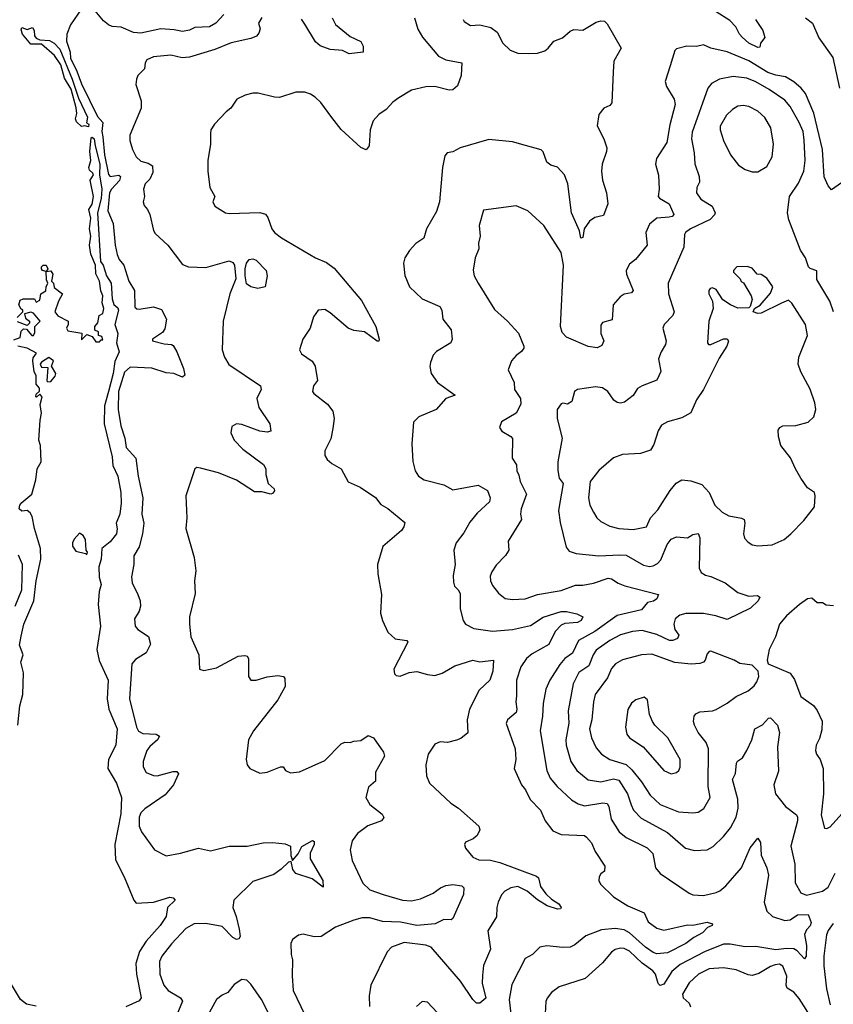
# Model space of a CAD drawing. Extents: x 1954683 to 2060285, y 904798 to 1016299.
# Tile 154 of 256: x 2033903 to 2038414, y 929099 to 934555. Entities that reach past the tile are written whole.
import ezdxf

# ---------------------------------------------------------------- set-up
doc = ezdxf.new("R2010")
doc.units = 0

msp = doc.modelspace()

# ---------------------------------------------------------------- linework, layer by layer
at = {"layer": '0CON10XD'}
for points in [[(2034245, 934615.2), (2034184.2, 934525.8), (2034164.6, 934475), (2034161.8, 934435), (2034182.2, 934375), (2034185, 934342.3), (2034220.4, 934270.4), (2034245, 934198.7), (2034335, 934019.2), (2034363.5, 933985), (2034359.4, 933935), (2034363.7, 933906.3), (2034373.8, 933805), (2034396.1, 933696.1), (2034405, 933686.5), (2034453.3, 933693.3), (2034462.9, 933685), (2034456.8, 933663.2), (2034412.1, 933615), (2034401.2, 933595), (2034392.1, 933495), (2034420.7, 933425), (2034431.9, 933305), (2034442.9, 933252.9), (2034455, 933225.5), (2034480.8, 933195), (2034509.2, 933105), (2034539.3, 933055), (2034541.9, 932961.9), (2034552, 932952), (2034565, 932950.9), (2034645, 932962.7), (2034688.8, 932948.8), (2034716.7, 932895), (2034708, 932842), (2034695, 932820.8), (2034640, 932785), (2034640, 932775), (2034705, 932758.1), (2034745, 932755.6), (2034755, 932748.6), (2034774.5, 932715), (2034811.4, 932621.4)], [(2035035, 934584), (2034990, 934535), (2034954.7, 934514.7), (2034875, 934512.1), (2034845, 934496.8), (2034805, 934489.2), (2034759, 934499), (2034686.1, 934503.9), (2034575, 934479.5), (2034535, 934484), (2034465, 934513.7), (2034415, 934517.8), (2034395, 934525.4), (2034368.1, 934548.1), (2034313.1, 934615)], [(2037983.3, 934555), (2038023.3, 934495), (2038034.1, 934455.9), (2038010, 934425), (2038006.7, 934403.3), (2037995, 934400), (2037945.8, 934425), (2037908.1, 934458.1), (2037893.2, 934475), (2037874.5, 934515), (2037839.9, 934549.9), (2037765, 934597.9)], [(2035245, 934566.2), (2035226.7, 934535), (2035235.8, 934505), (2035229.5, 934480.5), (2035215.7, 934464.3), (2035185, 934450.8), (2035075, 934427.1), (2034985, 934389.5), (2034845, 934346.7), (2034803.2, 934343.2), (2034740.9, 934359.1), (2034645, 934349.4), (2034608.3, 934331.7), (2034598.6, 934315), (2034595, 934282.5), (2034557.5, 934245), (2034550, 934225), (2034546.7, 934195), (2034576.2, 934105), (2034576.2, 934065), (2034514, 933915), (2034514, 933885), (2034528.8, 933835), (2034548.8, 933795), (2034575, 933771.1), (2034615, 933760), (2034638.9, 933745), (2034641.9, 933708.1), (2034625, 933670.8), (2034599.4, 933645), (2034589.2, 933615), (2034595.6, 933575), (2034588.6, 933545), (2034592.5, 933525), (2034612.1, 933502.1), (2034624.3, 933475), (2034645.8, 933385.8), (2034655, 933370), (2034724.5, 933304.5), (2034805, 933198.8), (2034840, 933185), (2034935, 933180.9), (2035065, 933218.9), (2035085, 933210), (2035094.3, 933195), (2035101.5, 933118.5), (2035068.2, 933035), (2035031.4, 932885), (2035025.8, 932725), (2035038, 932685), (2035063.4, 932643.4), (2035238, 932525), (2035242.5, 932505), (2035217.5, 932455), (2035228.2, 932405), (2035290, 932315), (2035295.7, 932274.3), (2035275, 932270), (2035235, 932274.6), (2035135, 932311.5), (2035105, 932316.2), (2035080, 932300), (2035074.6, 932265), (2035092.9, 932225), (2035139.5, 932175), (2035255, 932090), (2035268, 932065), (2035268, 932035), (2035281.2, 931985), (2035313.8, 931955), (2035315.8, 931944.2), (2035305, 931928.8), (2035295, 931926.2), (2035245, 931938.8), (2035205, 931938.8), (2035105, 932003.1), (2035005, 932042.9), (2034905, 932070), (2034885, 932072.5), (2034873.6, 932066.4), (2034824.2, 931915.8), (2034829.2, 931795), (2034824, 931735), (2034870.5, 931575), (2034878.9, 931501.1), (2034873.1, 931445), (2034876.9, 931375), (2034844.6, 931245), (2034843.8, 931205), (2034852.9, 931135), (2034896, 931035), (2034900, 930955), (2034925, 930948.8), (2034994.1, 930964.1), (2035115, 931027.5), (2035151.7, 931031.7), (2035165, 931027.5), (2035171.2, 931015), (2035171.2, 930915), (2035184, 930894), (2035215, 930894), (2035275, 930914), (2035335, 930921.2), (2035365.9, 930915.9), (2035373.3, 930905), (2035375, 930860), (2035334.2, 930785), (2035199.2, 930615), (2035172.5, 930565), (2035158, 930455), (2035163.8, 930425), (2035180, 930405), (2035235, 930380), (2035275, 930384.5), (2035350, 930415), (2035363.8, 930413.8), (2035377.5, 930395), (2035405, 930381.2), (2035455, 930386), (2035595, 930449.4), (2035685, 930542.9), (2035705, 930550.8), (2035735, 930548.8), (2035755, 930557.5), (2035795, 930561.4), (2035835, 930587.9), (2035865, 930575.8), (2035920.4, 930495), (2035926.5, 930473.5), (2035875.5, 930385), (2035875.4, 930334.6), (2035837.2, 930302.8), (2035821.9, 930245), (2035844, 930205), (2035912.7, 930152.7), (2035923, 930133), (2035910, 930115), (2035833, 930087), (2035775.4, 930044.6), (2035745.8, 930005), (2035735.7, 929955), (2035746.9, 929895), (2035805, 929769.2), (2035845, 929733.8), (2035917.6, 929707.6), (2036025, 929676.1), (2036075, 929672.5), (2036125, 929683.7), (2036194.8, 929715.2), (2036235.6, 929745), (2036265, 929756.3), (2036305, 929762.1), (2036355, 929755.7), (2036366, 929745), (2036363.4, 929706.6), (2036305, 929573.8), (2036295, 929566), (2036255, 929568.9), (2036206.2, 929545), (2036105.2, 929534.8), (2036015, 929553.1), (2035915, 929556.7), (2035845, 929577.8), (2035802.6, 929577.4), (2035755.6, 929565.6), (2035655, 929526.9), (2035575, 929473.8), (2035535, 929472), (2035475, 929486.7), (2035448.3, 929481.7), (2035415, 929457.5), (2035406.7, 929435), (2035408.8, 929375), (2035416.2, 929345), (2035413, 929257), (2035420, 929175), (2035524, 928955)], [(2036092.5, 934565), (2036111.4, 934501.4), (2036137.4, 934457.4), (2036225, 934353.1), (2036265, 934332.2), (2036353.8, 934315), (2036351.7, 934245), (2036331.3, 934188.7), (2036305, 934166.5), (2036285, 934163.5), (2036205, 934184.7), (2036155, 934182.2), (2036075.7, 934164.3), (2036005, 934121.9), (2035972.2, 934097.8), (2035935, 934058), (2035895, 934030), (2035862.5, 933995), (2035845.9, 933945), (2035840, 933855), (2035825, 933834), (2035795, 933846), (2035685, 933945.8), (2035633.4, 934013.4), (2035572, 934095), (2035542, 934125), (2035515, 934142.5), (2035485, 934152.5), (2035435, 934154), (2035344.2, 934124.2), (2035315, 934125.7), (2035225, 934147.5), (2035195, 934147.5), (2035152.7, 934137.3), (2035106.7, 934115), (2035073.8, 934065), (2035048, 934045), (2034983.8, 933975), (2034963.8, 933945), (2034961.2, 933925), (2034961.2, 933865), (2034946, 933775), (2034945.9, 933715.9), (2034957.5, 933625), (2034984.2, 933575), (2034974.3, 933545), (2034985, 933522), (2035044.4, 933484.4), (2035065, 933480), (2035235, 933485.6), (2035266.7, 933476.7), (2035279.1, 933459.1), (2035301.4, 933395), (2035316, 933375), (2035355, 933345.7), (2035542.5, 933235)], [(2035635.7, 934565), (2035655, 934528.8), (2035735, 934460.8), (2035795, 934434), (2035808.3, 934408.3), (2035807.5, 934375), (2035730, 934365), (2035693.5, 934383.5), (2035625, 934390.4), (2035569.4, 934409.4), (2035542.8, 934432.8), (2035485, 934530), (2035465, 934557.1)], [(2036362.5, 934555), (2036368, 934545), (2036403.4, 934523.4), (2036455, 934526.2), (2036515, 934512.2), (2036550.8, 934485), (2036581.4, 934425), (2036622, 934385), (2036665, 934369.5), (2036725, 934366.5), (2036775, 934370), (2036815, 934383.1), (2036833.6, 934396.4), (2036865, 934436), (2036913.3, 934455), (2036955, 934492), (2036975, 934501.2), (2037025, 934497.1), (2037099.7, 934540.3), (2037125, 934548), (2037145, 934546.2), (2037160.9, 934530.9), (2037237.7, 934397.7), (2037198.1, 934325), (2037193.3, 934263.3)], [(2038260, 934565), (2038299.2, 934535), (2038334.6, 934455), (2038412.1, 934345), (2038448.8, 934175)], [(2034285, 933961.2), (2034265, 933967.5), (2034245, 933962.9), (2034218.1, 933988.1), (2034213.1, 934005), (2034219.2, 934035), (2034215.7, 934065.7), (2034189.3, 934169.3), (2034150.9, 934230.9), (2034131.5, 934305), (2034096.8, 934356.8), (2034025, 934418.6), (2033965, 934420), (2033919.5, 934475), (2033911.2, 934498.8), (2033915, 934511.4), (2033945, 934501.2), (2033975, 934512), (2033983.5, 934495), (2033985.6, 934465), (2033995, 934453.1), (2034015, 934442.9), (2034068.8, 934438.8), (2034095, 934424.3), (2034125, 934391.2), (2034195, 934224.5), (2034229.1, 934119.1), (2034278.8, 934015), (2034273.8, 933983.8), (2034287.1, 933975), (2034285, 933961.2)], [(2038458.9, 933651.1), (2038405, 933612.5), (2038385, 933634), (2038364.2, 933684.2), (2038353.8, 933835), (2038307, 934037), (2038260.3, 934145), (2038236.2, 934176.2), (2038195, 934211.3), (2038148.8, 934238.8), (2038095, 934246.6), (2038051.3, 934261.3), (2037945, 934326), (2037825, 934376.7), (2037735, 934397.5), (2037695, 934415.5), (2037655, 934405.7), (2037602.7, 934407.3), (2037545, 934393.3), (2037536.1, 934383.9), (2037510.3, 934299.7), (2037482.7, 934212.7), (2037489.2, 934185), (2037531.8, 934115), (2037537.7, 934085), (2037507, 933973), (2037490.5, 933875), (2037434.4, 933785), (2037428, 933755), (2037444.1, 933694.1), (2037448, 933615), (2037442.5, 933575), (2037450, 933565), (2037504.7, 933534.7), (2037530, 933475), (2037521.4, 933465), (2037505, 933459.7), (2037435.4, 933454.6), (2037395, 933422), (2037375.6, 933375), (2037382.5, 933305), (2037317.5, 933225), (2037285, 933200), (2037265.7, 933165), (2037268.1, 933145), (2037305, 933053.3), (2037295, 933041.4), (2037255, 933034.2), (2037231.7, 933018.3), (2037193.3, 932975), (2037188.1, 932891.9), (2037135, 932876), (2037125, 932862.5)], [(2037193.3, 934263.3), (2037185.6, 934094.4), (2037175, 934080), (2037142, 934065), (2037115, 934030), (2037104.3, 933965.7), (2037141.8, 933895), (2037157.8, 933845), (2037156.9, 933825), (2037133.1, 933755), (2037128.6, 933715), (2037134.4, 933665), (2037156.7, 933595), (2037164, 933535), (2037139.5, 933470.5), (2037091.2, 933458.8), (2037062, 933438), (2037033.3, 933395), (2037025, 933347.5), (2037014.2, 933345), (2037006.7, 933385), (2036963.5, 933485), (2036942.3, 933645), (2036923.1, 933695), (2036885, 933737.8), (2036847.8, 933747.8), (2036825.6, 933765.6), (2036805, 933822), (2036795, 933832.9), (2036707.5, 933857.5), (2036635, 933877.5), (2036505, 933891.4), (2036345, 933844.4), (2036305, 933822.5), (2036273.9, 933816.1), (2036260, 933800), (2036246.7, 933735), (2036230, 933545), (2036215, 933492.5), (2036158, 933395), (2036144, 933345), (2036100, 933315), (2036064.2, 933275.8), (2036038.8, 933235), (2036032, 933205), (2036037.7, 933137.7), (2036064, 933075), (2036135, 933008.6), (2036232, 932965), (2036244.3, 932944.3), (2036248.6, 932895), (2036295.5, 932835.5), (2036300.5, 932785), (2036293.1, 932765), (2036213.3, 932716.7), (2036195, 932696.7), (2036180.8, 932655), (2036177.5, 932632.5), (2036184.3, 932595), (2036219.2, 932545), (2036317.5, 932475), (2036265, 932455.8), (2036212, 932395), (2036115.8, 932354.2), (2036086.7, 932325), (2036077.5, 932205), (2036083.6, 932106.4), (2036095.4, 932055.4), (2036114.6, 932024.6), (2036145, 932004.3), (2036255, 931976.7), (2036305, 931949.4), (2036445, 931975.7), (2036496.3, 931946.3), (2036512.5, 931905), (2036507.6, 931882.4), (2036439.1, 931820.9), (2036399.1, 931770.9), (2036365, 931711.2), (2036322.9, 931655), (2036310, 931615), (2036317.1, 931535), (2036307.1, 931475), (2036307.5, 931437.5), (2036313.8, 931415), (2036335, 931396.2), (2036344.4, 931375), (2036345, 931290), (2036362.5, 931225), (2036375.5, 931205.5), (2036421.4, 931181.4), (2036525, 931167.1), (2036635, 931175.3), (2036735, 931198.2), (2036805, 931244.8), (2036905.4, 931275.4), (2036935, 931275.4), (2036992.6, 931262.6), (2037026.2, 931245), (2037015.7, 931225), (2036996.2, 931215), (2036925, 931208.8), (2036905, 931199.7), (2036871.4, 931165), (2036837, 931093), (2036745, 931041.6), (2036713.8, 931015), (2036681.3, 930968.7), (2036657.3, 930895), (2036657.9, 930807.9), (2036653.5, 930775), (2036660, 930735), (2036655.5, 930715), (2036607.1, 930675), (2036600, 930655), (2036650, 930515), (2036654.4, 930455), (2036644.2, 930405), (2036685.7, 930315), (2036707.2, 930287.2), (2036734.1, 930234.1), (2036790, 930175), (2036816, 930116), (2036859.7, 930059.7), (2036905, 930039.4), (2037034.2, 930034.2), (2037046.2, 930025), (2037072.8, 929992.8), (2037094.4, 929945), (2037147.1, 929865), (2037145, 929836.7), (2037125, 929821.2), (2037115.8, 929805), (2037114.3, 929785), (2037122.5, 929765), (2037195, 929693.8), (2037275.6, 929645), (2037365, 929605.7), (2037387.7, 929555), (2037435, 929520.8), (2037475, 929510), (2037605, 929539.1), (2037635, 929537.1), (2037714.1, 929554.1), (2037743.8, 929545), (2037743.3, 929535), (2037716.2, 929523.8), (2037688.1, 929495), (2037640.7, 929469.3), (2037596.7, 929435), (2037495, 929384.6), (2037435, 929378.8), (2037415, 929385.7), (2037372.1, 929415), (2037284.7, 929495), (2037255, 929511.6), (2037205, 929519.6), (2037128.7, 929511.3), (2037042, 929478), (2036981.2, 929428.8), (2036955, 929415.5), (2036915, 929413.6), (2036825, 929423.1), (2036786.7, 929415), (2036745.5, 929374.5), (2036705, 929353.3), (2036632.1, 929207.9), (2036616.2, 929125), (2036627.1, 929045)], [(2038415.4, 932935), (2038395.3, 932995.3), (2038322.7, 933115), (2038322.7, 933162.7), (2038285.6, 933175.6), (2038276, 933185), (2038259.4, 933235), (2038231.7, 933278.3), (2038167.2, 933445), (2038160.8, 933485), (2038171.2, 933575), (2038221.9, 933648.1), (2038250, 933715), (2038258.7, 933775), (2038253.4, 933886.6), (2038246.3, 933935), (2038225.3, 933985), (2038175, 934072.9), (2038145, 934109.4), (2038058.4, 934168.4), (2037985, 934210), (2037935, 934230.6), (2037859.5, 934240.5), (2037784, 934226), (2037739.5, 934200.5), (2037718.9, 934175), (2037631.7, 933931.7), (2037628.4, 933895), (2037643.6, 933816.4), (2037646.4, 933756.4), (2037670.4, 933685), (2037671.8, 933655), (2037656.9, 933625), (2037655.6, 933595), (2037679.8, 933559.8), (2037741.9, 933521.9), (2037758.9, 933485), (2037755, 933472.5), (2037732.1, 933447.9), (2037622.9, 933395), (2037595, 933375.6), (2037589.4, 933365), (2037585.4, 933295), (2037499.2, 933095), (2037500, 933035), (2037531.9, 932935), (2037524.4, 932915), (2037476.9, 932865), (2037468.1, 932845), (2037487.1, 932775), (2037483.2, 932755), (2037459.2, 932715), (2037445.5, 932675), (2037457.5, 932605), (2037435, 932557.5), (2037353.8, 932525), (2037329.1, 932510.9), (2037305, 932472), (2037256, 932435), (2037235, 932429.4), (2037215, 932434.2), (2037197.2, 932447.2), (2037163.8, 932493.8), (2037135, 932514.3), (2037095, 932519.4), (2036995, 932505.7), (2036980, 932495), (2036965, 932438.8), (2036940, 932425), (2036915, 932430), (2036905, 932426.2), (2036883.3, 932395), (2036882.2, 932345), (2036911.4, 932235), (2036887.1, 932105), (2036885.9, 932055.9), (2036894, 932015), (2036915.5, 931985), (2036890.4, 931835), (2036899.1, 931769.1), (2036932.1, 931632.1), (2036950.3, 931610.3), (2036987.6, 931597.6), (2037115, 931584.6), (2037230.2, 931590.2), (2037265, 931586.7), (2037361.2, 931531.2), (2037395, 931524.6), (2037415, 931527.5), (2037439.3, 931540.7), (2037458.3, 931561.7), (2037493.6, 931646.4), (2037515, 931677.1), (2037545, 931690), (2037605, 931684.4), (2037635, 931702.5), (2037665, 931706.7), (2037674.2, 931684.2), (2037670.8, 931515), (2037682.3, 931492.3), (2037705, 931476.2), (2037735, 931470), (2037815, 931434), (2037885, 931380.8), (2037945, 931360.8), (2037994, 931364), (2038006, 931355), (2037997.5, 931335), (2037955, 931294.4), (2037825, 931231.9), (2037762.1, 931252.1), (2037695.3, 931264.7), (2037596.6, 931263.4), (2037564.1, 931255.9), (2037538.1, 931235), (2037530.4, 931205), (2037536.1, 931176.1), (2037558.5, 931145), (2037550.8, 931125), (2037525, 931113.8), (2037506.7, 931115), (2037435, 931147.8), (2037355, 931169.3), (2037300, 931165), (2037235, 931146), (2037175, 931114.1), (2037099, 931061), (2037081.8, 931035), (2037058.5, 930975), (2037002.8, 930937.2), (2036972.7, 930875), (2036944.6, 930725), (2036947.1, 930657.1), (2036931.8, 930565), (2036933.8, 930535), (2036958.8, 930445), (2036992.5, 930395), (2037055, 930342.1), (2037125, 930330.8), (2037195, 930347.8), (2037225, 930341.3), (2037273.1, 930265), (2037293.8, 930203.8), (2037307.1, 930175), (2037349.3, 930129.3), (2037495, 930051.1), (2037595, 929964.4), (2037645, 929950.5), (2037715, 929954.4), (2037747.4, 929972.6), (2037805, 930028.9), (2037843.5, 930076.5), (2037875.9, 930135), (2037885.9, 930185), (2037885.3, 930235), (2037855.6, 930345), (2037871.8, 930378.2), (2037876.5, 930435), (2037883.3, 930446.7), (2037910, 930465), (2037935, 930506), (2037962.5, 930565), (2037978.8, 930625), (2038022.2, 930647.8), (2038055, 930683.8), (2038065, 930685.8), (2038105.4, 930645.4), (2038116.5, 930605), (2038104.6, 930525), (2038111.1, 930391.1), (2038085.3, 930315), (2038094.3, 930264.3), (2038149.4, 930195), (2038209.3, 930149.3), (2038216.2, 930135), (2038216, 930115), (2038179.4, 929975), (2038201.1, 929875), (2038201.9, 929771.9), (2038235, 929715.8), (2038265, 929702.9), (2038355, 929725.4), (2038385, 929747.5), (2038425, 929825.8)], [(2037965, 933712), (2037995, 933712.5), (2038045, 933740.6), (2038075.4, 933795), (2038082.7, 933865), (2038068.2, 933955), (2038035, 934013.1), (2037995, 934047.8), (2037945, 934073.3), (2037915, 934078.9), (2037885, 934075.5), (2037855, 934057.8), (2037821.1, 934025), (2037786.9, 933965), (2037786.7, 933945), (2037804.4, 933885), (2037845, 933805.8), (2037888, 933748), (2037925, 933724.2), (2037965, 933712)], [(2033890, 932905), (2033920, 932935), (2033920, 932945), (2033910.7, 932950.7), (2033897.5, 932975), (2033905, 933000), (2033922.5, 933007.5), (2033985, 933007.5), (2033995, 932990), (2034015, 933000), (2034020, 933035), (2034048.3, 933051.7), (2034050, 933075), (2034060, 933095), (2034052.5, 933112.5), (2034050, 933160), (2034030, 933165), (2034023.3, 933175), (2034023.3, 933185), (2034032.5, 933195), (2034050, 933195), (2034060, 933175), (2034050, 933160), (2034075, 933162.5), (2034087.5, 933145), (2034080, 933105), (2034090, 933095), (2034095, 933070), (2034140, 933035), (2034117.5, 932995), (2034098.8, 932935), (2034115, 932913.3), (2034172.5, 932885), (2034172.5, 932865), (2034162.5, 932845), (2034170.7, 932830.7), (2034248.3, 932818.3), (2034245, 932780), (2034275, 932810), (2034305, 932800), (2034325, 932770), (2034345, 932770), (2034355, 932780), (2034365, 932780), (2034358.3, 932798.3), (2034340, 932805), (2034340, 932825), (2034320, 932835), (2034320, 932855), (2034335.9, 932874.1), (2034344.1, 932915.9), (2034365, 932927.5), (2034369.2, 932955), (2034361.2, 932985), (2034364, 933025), (2034352.9, 933052.9), (2034345, 933106.7), (2034326.1, 933146.1), (2034322.9, 933195), (2034297.3, 933255), (2034289.4, 933305), (2034297.1, 933355), (2034290, 933395), (2034296.7, 933455), (2034286.9, 933503.1), (2034305, 933532.5), (2034312.2, 933575), (2034294, 933665), (2034312, 933695), (2034308, 933705), (2034290.7, 933720.7), (2034286.9, 933735), (2034298.5, 933775), (2034291.5, 933825), (2034300, 933900), (2034305, 933904.3), (2034316.7, 933895), (2034321.1, 933855), (2034347.6, 933755), (2034345.2, 933694.8), (2034358.6, 933615), (2034354.7, 933564.7), (2034334.2, 933485), (2034351.9, 933215), (2034365.3, 933195.3), (2034384.6, 933135), (2034410.8, 933095), (2034415, 933007.5), (2034425, 932976.7), (2034447.5, 932957.5), (2034450.8, 932945), (2034431.4, 932865), (2034447.3, 932815), (2034440.4, 932765), (2034454.6, 932715), (2034430.2, 932659.8), (2034422, 932595), (2034395.4, 932495), (2034372.9, 932415), (2034371.9, 932315), (2034415, 932132.5), (2034419.4, 932085), (2034446.6, 932025), (2034464.4, 931935), (2034465.5, 931875.5), (2034458.9, 931815), (2034437.5, 931765), (2034443.1, 931733.1), (2034439.5, 931705), (2034405, 931662), (2034358.6, 931625), (2034354, 931565), (2034342.3, 931522.3), (2034344, 931465), (2034354, 931425), (2034343.5, 931386.5), (2034337.9, 931315), (2034352.1, 931195), (2034330.5, 931065), (2034344.5, 931004.5), (2034394.2, 930894.2), (2034388.9, 930791.1), (2034397.7, 930735), (2034444.5, 930625), (2034436.9, 930535), (2034395.8, 930455), (2034392.5, 930405), (2034439.1, 930325), (2034467.5, 930245), (2034464.8, 930155), (2034431, 929985), (2034435, 929898.9), (2034483.2, 929805), (2034536.2, 929676.2), (2034549.1, 929659.1), (2034645, 929664.4), (2034735, 929692.9), (2034755, 929689.1), (2034765.7, 929675), (2034723.3, 929635), (2034715.5, 929585), (2034681.5, 929535), (2034605, 929448.2), (2034567.8, 929392.2), (2034547.8, 929325), (2034550.3, 929265), (2034577.1, 929135), (2034565, 929117.5), (2034492.5, 929085)], [(2037125, 932862.5), (2037124.4, 932815), (2037142.5, 932775), (2037131.2, 932748.8), (2037105, 932735.7), (2037055, 932744.5), (2036935.6, 932795.6), (2036911.3, 932821.3), (2036901.9, 932855), (2036917.5, 933195), (2036905.4, 933265), (2036808.6, 933415), (2036721.2, 933495), (2036655, 933523.8), (2036475, 933500), (2036450.5, 933415), (2036455.5, 933355.5), (2036447, 933317), (2036448.9, 933285), (2036429.4, 933235), (2036417.3, 933167.3), (2036422.9, 933135), (2036445, 933094), (2036535, 932949.2), (2036607.5, 932885), (2036668.6, 932818.6), (2036697.5, 932745), (2036698, 932735), (2036684.6, 932715.4), (2036655, 932694.2), (2036630, 932665), (2036612, 932615), (2036644.3, 932545), (2036645.7, 932505), (2036680, 932455), (2036681.9, 932425), (2036656, 932374), (2036574.2, 932325.8), (2036563.3, 932295), (2036576.2, 932275), (2036625.4, 932245.4), (2036635, 932233.3), (2036634.2, 932125), (2036658.3, 932088.3), (2036658.9, 932055), (2036670.9, 932030.9), (2036678.2, 931995), (2036712.5, 931925), (2036683.2, 931845), (2036679.2, 931815), (2036685.6, 931785), (2036610.8, 931665), (2036615.6, 931615.6), (2036597.3, 931585), (2036545, 931531.2), (2036520, 931495), (2036511.5, 931471.5), (2036513.1, 931445), (2036525, 931420), (2036557.4, 931377.4), (2036595, 931348), (2036635, 931342.5), (2036705, 931345.5), (2036775, 931368.8), (2036905, 931392.4), (2036985, 931422), (2037025, 931421.1), (2037085, 931432.5), (2037165, 931460.9), (2037185, 931457.1), (2037222, 931432), (2037257.4, 931417.4), (2037445, 931368.8), (2037435.6, 931345), (2037416.7, 931333.3), (2037384.3, 931325), (2037350, 931285), (2037215, 931253.9), (2037091.5, 931165), (2037001.8, 931115), (2036967.3, 931045), (2036925.2, 931014.8), (2036898.2, 930981.8), (2036842.7, 930895), (2036820.8, 930845), (2036804.6, 930765), (2036802.1, 930695), (2036788.8, 930615), (2036825.3, 930395), (2036845, 930352.2), (2036882.7, 930305), (2036961.9, 930231.9), (2036999.2, 930209.2), (2037035, 930199.2), (2037136, 930216), (2037160.9, 930210.9), (2037170, 930195), (2037182.3, 930125), (2037227.5, 930055), (2037265, 930023.6), (2037382.5, 929965), (2037414.4, 929935), (2037428.6, 929855), (2037453.6, 929823.6), (2037614.6, 929714.6), (2037635.5, 929705.5), (2037695, 929702.5), (2037765, 929717.8), (2037785, 929726.7), (2037817.8, 929755), (2037904.7, 929855.3), (2037953.1, 929965), (2037995, 930020), (2038010, 929995), (2038014.5, 929925), (2038045.3, 929855.3), (2038054.5, 929815), (2038030, 929665), (2038045.6, 929615), (2038076.2, 929585), (2038145, 929563.6), (2038175, 929567.1), (2038215, 929595.2), (2038275.6, 929595.6), (2038291.9, 929551.9), (2038285, 929533.1), (2038265, 929511.9), (2038253.8, 929485), (2038265.3, 929424.7), (2038264, 929366), (2038255, 929350), (2038214.5, 929395), (2038195, 929405.9), (2038155, 929407.8), (2038095, 929399.8), (2037985, 929419.1), (2037925, 929417.2), (2037842, 929432), (2037805, 929431.7), (2037699.9, 929390.1), (2037565, 929318.9), (2037519.2, 929280.8), (2037475, 929210.9), (2037455, 929203.3), (2037443.6, 929213.6), (2037427.4, 929265), (2037412.9, 929285), (2037355, 929326.1), (2037285, 929393.3), (2037255, 929407.6), (2037235, 929409.3), (2037205, 929401.5), (2037185, 929387.1), (2037135, 929328.1), (2037038.3, 929241.7), (2036893.6, 929196.4), (2036852.5, 929165), (2036826.8, 929133.2), (2036820, 929115), (2036814.4, 929015)], [(2035224.4, 933065.6), (2035184, 933075), (2035161.4, 933091.4), (2035153.1, 933135), (2035153.6, 933175), (2035160, 933205), (2035175, 933225.7), (2035195, 933229.5), (2035215, 933221.5), (2035270, 933165), (2035274.4, 933135), (2035265, 933074), (2035224.4, 933065.6)], [(2035542.5, 933235), (2035605, 933208.6), (2035647, 933177), (2035798.6, 932998.6), (2035876.9, 932855), (2035896.4, 932783.6), (2035895, 932772.5), (2035885, 932773.3), (2035815, 932824.5), (2035755, 932831.8), (2035724.6, 932844.6), (2035625, 932931.2), (2035595, 932948), (2035557.5, 932945), (2035532.3, 932907.7), (2035513.3, 932845), (2035473.8, 932785), (2035454, 932725), (2035465, 932703.8), (2035525, 932663.3), (2035541.2, 932635), (2035554.2, 932555), (2035532.5, 932525), (2035526, 932495), (2035533.2, 932483.2), (2035610, 932425), (2035638.9, 932385), (2035646.2, 932345), (2035639.1, 932289.1), (2035627.4, 932232.6), (2035595.8, 932165), (2035595, 932140), (2035607.7, 932117.7), (2035633.3, 932095), (2035685, 932065.8), (2035725, 931994.2), (2035790, 931965), (2035876.3, 931906.3), (2035905, 931868.9), (2035945, 931845.7), (2036038.5, 931768.5), (2036032.9, 931745), (2036019.2, 931725), (2035916.7, 931635), (2035886.7, 931535), (2035888.8, 931485), (2035908.8, 931368.8), (2035904.2, 931265.8), (2035914.3, 931225), (2035945, 931161.2), (2035984.2, 931124.2), (2036050, 931115), (2036055.9, 931105.9), (2035976.7, 930955), (2035980.7, 930930.7), (2035991.2, 930921.2), (2036013, 930917), (2036062.5, 930937.5), (2036105, 930942.5), (2036165, 930925.7), (2036205, 930921.4), (2036245, 930934.4), (2036315.3, 930974.7), (2036414.7, 931005.3), (2036455, 930996.2), (2036530, 931005), (2036526.9, 930945), (2036509.4, 930895), (2036450.1, 930839.9), (2036396.7, 930735), (2036383.3, 930675), (2036387.5, 930602.5), (2036348.3, 930571.7), (2036325, 930562), (2036275, 930548.8), (2036235, 930554), (2036205, 930540), (2036168.6, 930485), (2036154.3, 930425), (2036159.2, 930365), (2036176, 930325), (2036293.2, 930213.2), (2036336.2, 930185), (2036448.8, 930085), (2036453.8, 930065), (2036440, 930035), (2036416.7, 930015), (2036375, 929998), (2036369.2, 929985), (2036374.3, 929964.3), (2036415, 929913.8), (2036449.1, 929899.1), (2036513.2, 929896.8), (2036565, 929884.6), (2036769.4, 929809.4), (2036779.1, 929799.1), (2036791.2, 929751.2), (2036820, 929710), (2036850.8, 929680.8), (2036893.1, 929655), (2036905.8, 929635), (2036902, 929628), (2036885, 929626.5), (2036828.5, 929645), (2036775, 929676.7), (2036716.2, 929726.2), (2036665, 929751.4), (2036625.7, 929745), (2036593.6, 929725), (2036574.6, 929705), (2036556.1, 929665), (2036548.2, 929635), (2036547.5, 929582.5), (2036499.2, 929505), (2036512.7, 929405), (2036475.5, 929314.5), (2036468.8, 929258.8), (2036466.8, 929215), (2036487.3, 929132.7), (2036455, 929105.8), (2036435, 929105.8), (2036415, 929125.8), (2036347.3, 929227.3), (2036185, 929415.7), (2036155, 929426.9), (2036035, 929442), (2035965, 929416), (2035940, 929390), (2035850.6, 929205), (2035840, 929145), (2035843, 929087)], [(2037995, 931638.5), (2038075, 931644.4), (2038142, 931675), (2038179.2, 931705), (2038250.2, 931779.8), (2038309.2, 931855), (2038313.6, 931916.4), (2038310, 931935), (2038270.3, 931960.3), (2038234, 932015), (2038204, 932065), (2038177, 932127), (2038124, 932195), (2038110, 932245), (2038109.3, 932280.7), (2038117.5, 932295), (2038135, 932303.3), (2038206.4, 932306.4), (2038275, 932324), (2038305.5, 932354.5), (2038316.9, 932395), (2038312.2, 932432.2), (2038285, 932506.7), (2038233.8, 932603.8), (2038220, 932645), (2038223.8, 932685), (2038270.5, 932805), (2038260.5, 932865), (2038185, 932984), (2038165, 933000), (2038126.4, 932983.6), (2038015, 932929.2), (2037995, 932926.7), (2037970, 932935), (2037977.5, 932955), (2038007.8, 932972.2), (2038065, 933038.9), (2038079.2, 933075), (2038045, 933122.5), (2038015, 933142.5), (2037992.5, 933145), (2037965, 933177.5), (2037936.4, 933186.4), (2037880, 933185), (2037860, 933165), (2037860, 933155), (2037898.3, 933118.3), (2037903.6, 933103.6), (2037916.4, 933096.4), (2037958, 933025), (2037963.8, 933005), (2037953.8, 932966.2), (2037945, 932957.5), (2037885, 932957.1), (2037844.4, 932974.4), (2037801.7, 933001.7), (2037765, 933060), (2037745, 933069.2), (2037731.2, 933065), (2037724.2, 933055), (2037724.2, 933035.8), (2037744.2, 932995), (2037748.6, 932955), (2037724.3, 932885), (2037716.7, 932765), (2037722.5, 932755), (2037735, 932754.2), (2037805, 932786.9), (2037825.8, 932785.8), (2037833.3, 932773.3), (2037823.1, 932745), (2037780.5, 932679.5), (2037729.5, 932575), (2037695, 932506), (2037655, 932448.8), (2037623.5, 932376.5), (2037575, 932348.1), (2037494.5, 932325.5), (2037462, 932308), (2037443, 932277), (2037419.4, 932200.6), (2037400.2, 932169.8), (2037345, 932150), (2037245, 932145.4), (2037195, 932127.2), (2037115, 932056.6), (2037066.8, 931995), (2037057.5, 931905), (2037064.6, 931864.6), (2037084.4, 931825), (2037102.9, 931795), (2037125, 931774.2), (2037175, 931747.5), (2037225.4, 931734.6), (2037305, 931729.6), (2037377.5, 931745), (2037401.3, 931795), (2037440.6, 931839.4), (2037510, 931945), (2037543.3, 931986.7), (2037575, 932004.4), (2037625, 931998.9), (2037685, 931978.5), (2037725.6, 931935), (2037756.7, 931865), (2037798.1, 931825), (2037835, 931805.4), (2037905, 931792.7), (2037919.4, 931785), (2037923.5, 931765), (2037915.5, 931705), (2037922.4, 931682.4), (2037940.5, 931660.5), (2037965, 931645.5), (2037995, 931638.5)], [(2033870, 932780), (2033905.6, 932794.4), (2033910.9, 932829.1), (2033925, 932842), (2033940.7, 932840.7), (2033970, 932805), (2033980, 932805), (2033988, 932822), (2033988, 932855), (2034017.5, 932885), (2033979.3, 932929.3), (2033965, 932933.3), (2033930, 932925), (2033935, 932900), (2033957.5, 932885), (2033957, 932873), (2033945, 932860), (2033890.5, 932880.5)], [(2033892.7, 930645), (2033903.5, 930753.5), (2033921.5, 930815), (2033925.2, 930934.8), (2033909.7, 930995), (2033922.9, 931035), (2033902.1, 931087.9), (2033910.5, 931139.5), (2033925.3, 931205), (2033981.8, 931335), (2033994.3, 931445.7), (2034020, 931565), (2034019.3, 931625), (2033985, 931735.6), (2033971.6, 931801.6), (2033961.3, 931821.3), (2033945.3, 931835.3), (2033915, 931831.9), (2033901.1, 931845), (2033904.5, 931865), (2033915, 931879.2), (2033970, 931925), (2033992, 932005), (2033999.3, 932065), (2034022.7, 932105), (2034017.9, 932195), (2034009.2, 932225), (2034015.8, 932335), (2034023.8, 932375), (2034017, 932423), (2034027.5, 932465), (2034015, 932480), (2033997, 932463), (2033992.5, 932465), (2033995, 932480), (2034013.3, 932496.7), (2034013.6, 932513.6), (2033994, 932535), (2033993.6, 932583.6), (2033983.9, 932603.9), (2033976.2, 932665), (2033978.3, 932681.7), (2033996.4, 932706.4), (2033945, 932734), (2033892.5, 932745)], [(2034058.3, 932548.3), (2034075, 932550), (2034100.7, 932579.3), (2034103.3, 932595), (2034080, 932635), (2034090, 932665), (2034065, 932683.3), (2034023.6, 932656.4), (2034017.5, 932645), (2034025, 932630), (2034058.3, 932628.3), (2034053.3, 932553.3), (2034058.3, 932548.3)], [(2034811.4, 932621.4), (2034819.2, 932585), (2034805, 932574.4), (2034757.5, 932595), (2034715, 932597.1), (2034635, 932624.6), (2034515, 932629.6), (2034485, 932601.9), (2034451.2, 932495), (2034448.3, 932395), (2034463.3, 932305), (2034485.3, 932235), (2034493.4, 932185), (2034546.7, 932125), (2034560.7, 932025), (2034586.8, 931905), (2034581.1, 931815), (2034590.9, 931765), (2034584.1, 931705), (2034565.4, 931634.6), (2034535.8, 931584.2), (2034535.8, 931535), (2034523, 931467), (2034526.5, 931435), (2034558.7, 931368.7), (2034571.1, 931335), (2034572.5, 931305), (2034565, 931277.5), (2034540, 931235), (2034543.8, 931195), (2034557.5, 931175), (2034617.7, 931137.7), (2034628.8, 931095), (2034605, 931046.7), (2034545, 931009.2), (2034524.5, 930985), (2034512.3, 930792.3), (2034551.2, 930635), (2034561.8, 930611.8), (2034585, 930598.9), (2034660, 930595), (2034678.8, 930585), (2034667.1, 930565), (2034625, 930527.8), (2034608.5, 930505), (2034588.1, 930445), (2034588.6, 930415), (2034603.6, 930383.6), (2034645, 930365.7), (2034665, 930365.6), (2034755, 930389.4), (2034775, 930388), (2034784, 930375), (2034755.9, 930314.1), (2034710.5, 930259.5), (2034597.4, 930182.6), (2034575, 930158.8), (2034566, 930135), (2034566, 930085), (2034578.8, 930055), (2034650, 929955), (2034715, 929921.2), (2034795, 929936), (2034895, 929964.4), (2034961.2, 929948.8), (2035064.6, 929974.6), (2035165, 929975.4), (2035254, 929994), (2035305, 929996.1), (2035375, 929988.2), (2035404.2, 929975), (2035406.6, 929923.4), (2035415, 929896), (2035448, 929932), (2035466.8, 929973.2), (2035526.2, 930006.2), (2035535, 930000), (2035535.8, 929985), (2035513.2, 929936.8), (2035514.4, 929905), (2035584.4, 929785), (2035585, 929747.5), (2035525, 929794.6), (2035434.2, 929824.2), (2035416.9, 929845), (2035409.2, 929889.2), (2035393.9, 929886.1), (2035353.3, 929846.7), (2035312.3, 929817.7), (2035195, 929778.8), (2035090.5, 929675), (2035084.5, 929635.5), (2035104.1, 929585), (2035120.8, 929515), (2035125.4, 929475), (2035118.5, 929461.5), (2035105, 929458.1), (2035085, 929469.5), (2035025, 929529.1), (2034935, 929546.8), (2034871.2, 929545), (2034825, 929518.9), (2034745, 929433.5), (2034690.5, 929365), (2034678.2, 929335), (2034680.9, 929265), (2034702.9, 929205), (2034725.6, 929175), (2034794.3, 929135), (2034805.5, 929115.5), (2034775, 929040.8)], [(2034275, 931590), (2034280, 931605), (2034272.5, 931615), (2034268.8, 931675), (2034255.7, 931695.7), (2034235, 931710), (2034204.3, 931675.7), (2034195.9, 931655), (2034196.5, 931636.5), (2034215, 931610.6), (2034267.5, 931597.5), (2034275, 931590)], [(2033877.3, 931305), (2033915.3, 931395), (2033918.1, 931535), (2033896.7, 931586.7)], [(2038415, 931306.2), (2038375, 931311.2), (2038355, 931323.8), (2038325, 931322.5), (2038295, 931350), (2038270.8, 931345), (2038225.8, 931314.2), (2038155, 931251.9), (2038115.6, 931205), (2038094.4, 931135), (2038059.4, 931065), (2038047.5, 931005), (2038052.5, 930985), (2038175, 930933.1), (2038198.5, 930898.5), (2038234.2, 930805), (2038304.6, 930754.6), (2038325, 930726.2), (2038352.3, 930667.7), (2038350.2, 930619.8), (2038337.7, 930572.3), (2038319.4, 930535), (2038315.6, 930505), (2038321.4, 930485), (2038341.9, 930455), (2038357.5, 930405), (2038360.6, 930265), (2038346.9, 930146.9), (2038364.6, 930074.6), (2038377.9, 930072.1), (2038397.4, 930082.6), (2038477.6, 930172.4)], [(2037635, 930159.4), (2037665, 930164.3), (2037695.5, 930184.5), (2037731.2, 930245), (2037721.1, 930305), (2037722.7, 930515), (2037708.7, 930548.7), (2037664.5, 930605), (2037644.4, 930645), (2037638.1, 930665), (2037642.9, 930695), (2037652.4, 930707.6), (2037675, 930719.5), (2037745, 930724.6), (2037765, 930732.1), (2037825, 930766.5), (2037875, 930804.3), (2037941.2, 930835), (2037975, 930864.3), (2037989.4, 930885), (2038001.4, 930915), (2037998, 930945), (2037965, 930978.8), (2037895, 930988), (2037865, 931005.5), (2037735, 931055.8), (2037725, 931053.3), (2037715, 931040), (2037704.4, 931005), (2037695, 930994.4), (2037675, 930987.1), (2037626.2, 930983.8), (2037535, 930992.8), (2037408.1, 931038.1), (2037350, 931035), (2037245, 931008.2), (2037205.7, 930985), (2037185, 930960), (2037162.9, 930907.1), (2037094.7, 930815.3), (2037084, 930774), (2037075.4, 930675), (2037062.7, 930625), (2037073.1, 930575), (2037099.4, 930519.4), (2037128.1, 930485), (2037174.8, 930454.8), (2037265, 930427.4), (2037297.9, 930397.9), (2037351.2, 930331.2), (2037397.9, 930257.9), (2037455, 930205.4), (2037555, 930166.1), (2037635, 930159.4)], [(2037515, 930375.8), (2037545, 930384), (2037558, 930395), (2037565, 930412.5), (2037565.4, 930455.4), (2037497.1, 930575), (2037424.6, 930644.6), (2037411.4, 930665), (2037394.2, 930705), (2037383.3, 930785), (2037365, 930800), (2037320, 930785), (2037295, 930768), (2037275, 930732.5), (2037262.9, 930635), (2037269.2, 930595), (2037284.6, 930574.6), (2037360, 930525), (2037475, 930394.2), (2037515, 930375.8)], [(2038414.2, 929545.8), (2038385, 929508.6), (2038376, 929484), (2038362.4, 929365), (2038362.3, 929312.3)], [(2038298.4, 929015), (2038225, 929130.4), (2038195, 929165.4), (2038158.7, 929188.7), (2038153.2, 929205), (2038156.8, 929255), (2038135, 929310.6), (2038115, 929321.2), (2038091.7, 929318.3), (2038065, 929308.9), (2038001.5, 929268.5), (2037965, 929258.8), (2037941.7, 929261.7), (2037875, 929290.4), (2037805, 929300), (2037725, 929295.3), (2037666.5, 929265), (2037615, 929218.1), (2037578.5, 929155), (2037580.9, 929135), (2037614.3, 929105), (2037622.5, 929085)], [(2038362.3, 929312.3), (2038376.7, 929185), (2038395.9, 929095)], [(2033995, 929087.8), (2033940.1, 929100.1), (2033907.5, 929125), (2033846.6, 929226.6)], [(2035325.8, 928965), (2035243.3, 929125), (2035185, 929210.8), (2035162.2, 929232.2), (2035135, 929236.4), (2035092.2, 929207.8), (2035056.4, 929163.7), (2035025, 929150), (2034994.6, 929125), (2034944.5, 929035.5)], [(2036245, 929024), (2036165, 929110), (2036135, 929113.8), (2036104.1, 929085.9)]]:
    msp.add_lwpolyline(points, dxfattribs=at)

doc.saveas('drawing.dxf')
